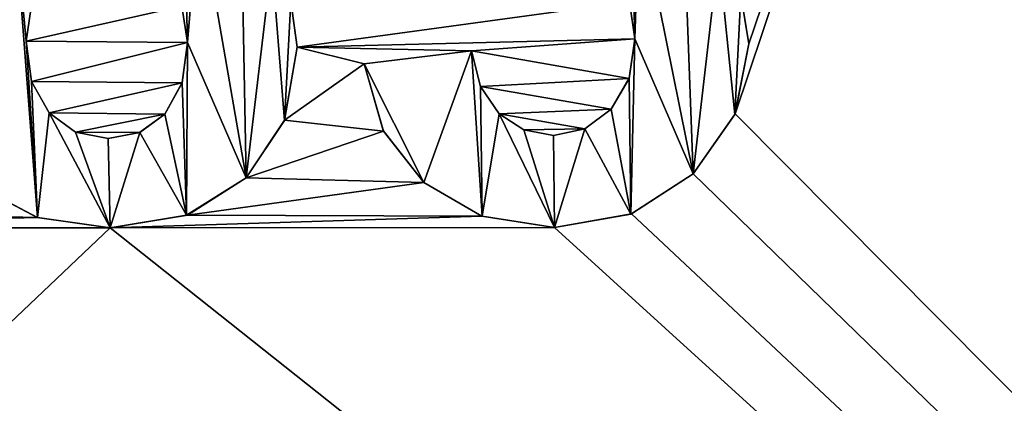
# Model space of a CAD drawing. Header units: millimetres. Extents: x -36.5 to 36.5, y -8.8 to 41.6.
# Tile 18 of 256: x -10.7 to -8.6, y 2.1 to 2.9. Entities that reach past the tile are written whole.
import ezdxf

# ---------------------------------------------------------------- set-up
doc = ezdxf.new("R2010")
doc.units = ezdxf.units.MM
doc.header["$LTSCALE"] = 65.185185
for name, color, linetype in [('1986', 7, 'CONTINUOUS'), ('1987', 7, 'CONTINUOUS'), ('1988', 7, 'CONTINUOUS'), ('1989', 7, 'CONTINUOUS'), ('2007', 7, 'CONTINUOUS'), ('2010', 7, 'CONTINUOUS'), ('2011', 7, 'CONTINUOUS'), ('2012', 7, 'CONTINUOUS'), ('2013', 7, 'CONTINUOUS'), ('2014', 7, 'CONTINUOUS'), ('2015', 7, 'CONTINUOUS'), ('2016', 7, 'CONTINUOUS'), ('2017', 7, 'CONTINUOUS'), ('2018', 7, 'CONTINUOUS'), ('2019', 7, 'CONTINUOUS'), ('2037', 7, 'CONTINUOUS'), ('2038', 7, 'CONTINUOUS'), ('2039', 7, 'CONTINUOUS'), ('2040', 7, 'CONTINUOUS'), ('2041', 7, 'CONTINUOUS'), ('2042', 7, 'CONTINUOUS'), ('2043', 7, 'CONTINUOUS'), ('546', 7, 'CONTINUOUS'), ('551', 7, 'CONTINUOUS')]:
    doc.layers.add(name, color=color, linetype=linetype)

msp = doc.modelspace()

# ---------------------------------------------------------------- linework, layer by layer
at = {"layer": '1986', "color": 7, "linetype": 'Continuous'}
for points in [[(-10.8294, 2.5742, 15.2), (-10.7027, 2.5076, 15.2), (-10.8294, 2.5742, 15), (-10.8294, 2.5742, 15.2)], [(-10.7027, 2.5076, 15.2), (-10.7022, 2.5075, 15), (-10.8294, 2.5742, 15), (-10.7027, 2.5076, 15.2)], [(-10.7027, 2.5076, 15.2), (-10.5452, 2.485, 15.2), (-10.7022, 2.5075, 15), (-10.7027, 2.5076, 15.2)], [(-10.5452, 2.485, 15.2), (-10.5452, 2.485, 15), (-10.7022, 2.5075, 15), (-10.5452, 2.485, 15.2)]]:
    msp.add_3dface(points, dxfattribs=at)
at = {"layer": '1987', "color": 7, "linetype": 'Continuous'}
for points in [[(-10.3784, 2.5127, 15.2), (-10.2516, 2.5931, 15.2), (-10.38, 2.5121, 15), (-10.3784, 2.5127, 15.2)], [(-10.2516, 2.5931, 15.2), (-10.2516, 2.5931, 15), (-10.38, 2.5121, 15), (-10.2516, 2.5931, 15.2)], [(-10.5452, 2.485, 15.2), (-10.3784, 2.5127, 15.2), (-10.5452, 2.485, 15), (-10.5452, 2.485, 15.2)], [(-10.3784, 2.5127, 15.2), (-10.38, 2.5121, 15), (-10.5452, 2.485, 15), (-10.3784, 2.5127, 15.2)]]:
    msp.add_3dface(points, dxfattribs=at)
at = {"layer": '1988', "color": 7, "linetype": 'Continuous'}
for points in [[(-10.1688, 2.7175, 15.2), (-10.141, 2.8747, 15.2), (-10.169, 2.7169, 15), (-10.1688, 2.7175, 15.2)], [(-10.141, 2.8747, 15.2), (-10.141, 2.8747, 15), (-10.169, 2.7169, 15), (-10.141, 2.8747, 15.2)], [(-10.2516, 2.5931, 15.2), (-10.1688, 2.7175, 15.2), (-10.2516, 2.5931, 15), (-10.2516, 2.5931, 15.2)], [(-10.1688, 2.7175, 15.2), (-10.169, 2.7169, 15), (-10.2516, 2.5931, 15), (-10.1688, 2.7175, 15.2)]]:
    msp.add_3dface(points, dxfattribs=at)
at = {"layer": '1989', "color": 7, "linetype": 'Continuous'}
for points in [[(-10.141, 2.8747, 15.2), (-10.155, 2.9737, 15.2), (-10.141, 2.8747, 15), (-10.141, 2.8747, 15.2)], [(-10.155, 2.9737, 15.2), (-10.1548, 2.973, 15), (-10.141, 2.8747, 15), (-10.155, 2.9737, 15.2)]]:
    msp.add_3dface(points, dxfattribs=at)
at = {"layer": '2007', "color": 7, "linetype": 'Continuous'}
for points in [[(-10.7268, 2.8874, 15.2), (-10.7161, 2.9562, 15.2), (-10.7268, 2.8874, 15), (-10.7268, 2.8874, 15.2)], [(-10.7268, 2.8874, 15), (-10.7161, 2.9562, 15.2), (-10.7162, 2.9558, 15), (-10.7268, 2.8874, 15)]]:
    msp.add_3dface(points, dxfattribs=at)
at = {"layer": '2010', "color": 7, "linetype": 'Continuous'}
for points in [[(-10.3906, 2.9632, 15.2), (-10.3781, 2.8849, 15.2), (-10.3905, 2.963, 15), (-10.3906, 2.9632, 15.2)], [(-10.3781, 2.8849, 15.2), (-10.3781, 2.8849, 15), (-10.3905, 2.963, 15), (-10.3781, 2.8849, 15.2)]]:
    msp.add_3dface(points, dxfattribs=at)
at = {"layer": '2011', "color": 7, "linetype": 'Continuous'}
for points in [[(-10.3781, 2.8849, 15.2), (-10.3896, 2.798, 15.2), (-10.3781, 2.8849, 15), (-10.3781, 2.8849, 15.2)], [(-10.3896, 2.798, 15.2), (-10.3895, 2.7984, 15), (-10.3781, 2.8849, 15), (-10.3896, 2.798, 15.2)], [(-10.3896, 2.798, 15.2), (-10.4267, 2.7306, 15.2), (-10.3895, 2.7984, 15), (-10.3896, 2.798, 15.2)], [(-10.4267, 2.7306, 15.2), (-10.4267, 2.7306, 15), (-10.3895, 2.7984, 15), (-10.4267, 2.7306, 15.2)]]:
    msp.add_3dface(points, dxfattribs=at)
at = {"layer": '2012', "color": 7, "linetype": 'Continuous'}
for points in [[(-10.4267, 2.7306, 15.2), (-10.4818, 2.6906, 15.2), (-10.4267, 2.7306, 15), (-10.4267, 2.7306, 15.2)], [(-10.4818, 2.6906, 15.2), (-10.4811, 2.6909, 15), (-10.4267, 2.7306, 15), (-10.4818, 2.6906, 15.2)], [(-10.4818, 2.6906, 15.2), (-10.5494, 2.6777, 15.2), (-10.4811, 2.6909, 15), (-10.4818, 2.6906, 15.2)], [(-10.5494, 2.6777, 15.2), (-10.5494, 2.6777, 15), (-10.4811, 2.6909, 15), (-10.5494, 2.6777, 15.2)]]:
    msp.add_3dface(points, dxfattribs=at)
at = {"layer": '2013', "color": 7, "linetype": 'Continuous'}
for points in [[(-10.6199, 2.6915, 15.2), (-10.6767, 2.7329, 15.2), (-10.6196, 2.6914, 15), (-10.6199, 2.6915, 15.2)], [(-10.6767, 2.7329, 15.2), (-10.6767, 2.7329, 15), (-10.6196, 2.6914, 15), (-10.6767, 2.7329, 15.2)], [(-10.5494, 2.6777, 15.2), (-10.6199, 2.6915, 15.2), (-10.5494, 2.6777, 15), (-10.5494, 2.6777, 15.2)], [(-10.6199, 2.6915, 15.2), (-10.6196, 2.6914, 15), (-10.5494, 2.6777, 15), (-10.6199, 2.6915, 15.2)]]:
    msp.add_3dface(points, dxfattribs=at)
at = {"layer": '2014', "color": 7, "linetype": 'Continuous'}
for points in [[(-10.7148, 2.8004, 15.2), (-10.7268, 2.8874, 15.2), (-10.7149, 2.8008, 15), (-10.7148, 2.8004, 15.2)], [(-10.7268, 2.8874, 15.2), (-10.7268, 2.8874, 15), (-10.7149, 2.8008, 15), (-10.7268, 2.8874, 15.2)], [(-10.7148, 2.8004, 15.2), (-10.7149, 2.8008, 15), (-10.6767, 2.7329, 15), (-10.7148, 2.8004, 15.2)], [(-10.6767, 2.7329, 15.2), (-10.7148, 2.8004, 15.2), (-10.6767, 2.7329, 15), (-10.6767, 2.7329, 15.2)]]:
    msp.add_3dface(points, dxfattribs=at)
at = {"layer": '2015', "color": 7, "linetype": 'Continuous'}
for points in [[(-9.9969, 2.8388, 15.2), (-9.9547, 2.6933, 15.2), (-9.9969, 2.8388, 15), (-9.9969, 2.8388, 15.2)], [(-9.9969, 2.8388, 15), (-9.9547, 2.6933, 15.2), (-9.9555, 2.6948, 15), (-9.9969, 2.8388, 15)], [(-9.9547, 2.6933, 15.2), (-9.8675, 2.5828, 15.2), (-9.9555, 2.6948, 15), (-9.9547, 2.6933, 15.2)], [(-9.8675, 2.5828, 15.2), (-9.8675, 2.5828, 15), (-9.9555, 2.6948, 15), (-9.8675, 2.5828, 15.2)]]:
    msp.add_3dface(points, dxfattribs=at)
at = {"layer": '2016', "color": 7, "linetype": 'Continuous'}
for points in [[(-9.8675, 2.5828, 15.2), (-9.7424, 2.5105, 15.2), (-9.8675, 2.5828, 15), (-9.8675, 2.5828, 15.2)], [(-9.7424, 2.5105, 15.2), (-9.7421, 2.5104, 15), (-9.8675, 2.5828, 15), (-9.7424, 2.5105, 15.2)], [(-9.7424, 2.5105, 15.2), (-9.5859, 2.4858, 15.2), (-9.7421, 2.5104, 15), (-9.7424, 2.5105, 15.2)], [(-9.5859, 2.4858, 15.2), (-9.5859, 2.4858, 15), (-9.7421, 2.5104, 15), (-9.5859, 2.4858, 15.2)]]:
    msp.add_3dface(points, dxfattribs=at)
at = {"layer": '2017', "color": 7, "linetype": 'Continuous'}
for points in [[(-9.4192, 2.5155, 15.2), (-9.2864, 2.6016, 15.2), (-9.421, 2.5149, 15), (-9.4192, 2.5155, 15.2)], [(-9.2864, 2.6016, 15.2), (-9.2864, 2.6016, 15), (-9.421, 2.5149, 15), (-9.2864, 2.6016, 15.2)], [(-9.5859, 2.4858, 15.2), (-9.4192, 2.5155, 15.2), (-9.5859, 2.4858, 15), (-9.5859, 2.4858, 15.2)], [(-9.4192, 2.5155, 15.2), (-9.421, 2.5149, 15), (-9.5859, 2.4858, 15), (-9.4192, 2.5155, 15.2)]]:
    msp.add_3dface(points, dxfattribs=at)
at = {"layer": '2018', "color": 7, "linetype": 'Continuous'}
for points in [[(-9.1958, 2.7307, 15.2), (-9.1664, 2.8823, 15.2), (-9.1964, 2.7296, 15), (-9.1958, 2.7307, 15.2)], [(-9.1664, 2.8823, 15.2), (-9.1664, 2.8823, 15), (-9.1964, 2.7296, 15), (-9.1664, 2.8823, 15.2)], [(-9.2864, 2.6016, 15.2), (-9.1958, 2.7307, 15.2), (-9.2864, 2.6016, 15), (-9.2864, 2.6016, 15.2)], [(-9.1958, 2.7307, 15.2), (-9.1964, 2.7296, 15), (-9.2864, 2.6016, 15), (-9.1958, 2.7307, 15.2)]]:
    msp.add_3dface(points, dxfattribs=at)
at = {"layer": '2019', "color": 7, "linetype": 'Continuous'}
for points in [[(-9.1664, 2.8823, 15.2), (-9.1833, 2.9883, 15.2), (-9.1664, 2.8823, 15), (-9.1664, 2.8823, 15.2)], [(-9.1833, 2.9883, 15.2), (-9.183, 2.9875, 15), (-9.1664, 2.8823, 15), (-9.1833, 2.9883, 15.2)]]:
    msp.add_3dface(points, dxfattribs=at)
at = {"layer": '2037', "color": 7, "linetype": 'Continuous'}
for points in [[(-9.4241, 2.9729, 15.2), (-9.412, 2.8926, 15.2), (-9.4239, 2.9723, 15), (-9.4241, 2.9729, 15.2)], [(-9.412, 2.8926, 15.2), (-9.412, 2.8926, 15), (-9.4239, 2.9723, 15), (-9.412, 2.8926, 15.2)]]:
    msp.add_3dface(points, dxfattribs=at)
at = {"layer": '2038', "color": 7, "linetype": 'Continuous'}
for points in [[(-9.412, 2.8926, 15.2), (-9.4247, 2.8073, 15.2), (-9.412, 2.8926, 15), (-9.412, 2.8926, 15.2)], [(-9.4247, 2.8073, 15.2), (-9.4244, 2.808, 15), (-9.412, 2.8926, 15), (-9.4247, 2.8073, 15.2)], [(-9.4247, 2.8073, 15.2), (-9.4631, 2.7408, 15.2), (-9.4244, 2.808, 15), (-9.4247, 2.8073, 15.2)], [(-9.4631, 2.7408, 15.2), (-9.4631, 2.7408, 15), (-9.4244, 2.808, 15), (-9.4631, 2.7408, 15.2)]]:
    msp.add_3dface(points, dxfattribs=at)
at = {"layer": '2039', "color": 7, "linetype": 'Continuous'}
for points in [[(-9.4631, 2.7408, 15.2), (-9.5202, 2.6983, 15.2), (-9.4631, 2.7408, 15), (-9.4631, 2.7408, 15.2)], [(-9.5202, 2.6983, 15.2), (-9.5199, 2.6985, 15), (-9.4631, 2.7408, 15), (-9.5202, 2.6983, 15.2)], [(-9.5202, 2.6983, 15.2), (-9.5876, 2.6845, 15.2), (-9.5199, 2.6985, 15), (-9.5202, 2.6983, 15.2)], [(-9.5876, 2.6845, 15.2), (-9.5876, 2.6845, 15), (-9.5199, 2.6985, 15), (-9.5876, 2.6845, 15.2)]]:
    msp.add_3dface(points, dxfattribs=at)
at = {"layer": '2040', "color": 7, "linetype": 'Continuous'}
for points in [[(-9.6522, 2.6963, 15.2), (-9.7055, 2.7312, 15.2), (-9.6518, 2.6962, 15), (-9.6522, 2.6963, 15.2)], [(-9.7055, 2.7312, 15.2), (-9.7055, 2.7312, 15), (-9.6518, 2.6962, 15), (-9.7055, 2.7312, 15.2)], [(-9.5876, 2.6845, 15.2), (-9.6522, 2.6963, 15.2), (-9.5876, 2.6845, 15), (-9.5876, 2.6845, 15.2)], [(-9.6522, 2.6963, 15.2), (-9.6518, 2.6962, 15), (-9.5876, 2.6845, 15), (-9.6522, 2.6963, 15.2)]]:
    msp.add_3dface(points, dxfattribs=at)
at = {"layer": '2041', "color": 7, "linetype": 'Continuous'}
for points in [[(-9.7454, 2.7898, 15.2), (-9.765, 2.867, 15.2), (-9.7455, 2.79, 15), (-9.7454, 2.7898, 15.2)], [(-9.765, 2.867, 15.2), (-9.765, 2.867, 15), (-9.7455, 2.79, 15), (-9.765, 2.867, 15.2)], [(-9.7454, 2.7898, 15.2), (-9.7455, 2.79, 15), (-9.7055, 2.7312, 15), (-9.7454, 2.7898, 15.2)], [(-9.7055, 2.7312, 15.2), (-9.7454, 2.7898, 15.2), (-9.7055, 2.7312, 15), (-9.7055, 2.7312, 15.2)]]:
    msp.add_3dface(points, dxfattribs=at)
at = {"layer": '2042', "color": 7, "linetype": 'Continuous'}
for points in [[(-9.765, 2.867, 15.2), (-9.9969, 2.8388, 15.2), (-9.765, 2.867, 15), (-9.765, 2.867, 15.2)], [(-9.9969, 2.8388, 15.2), (-9.9969, 2.8388, 15), (-9.765, 2.867, 15), (-9.9969, 2.8388, 15.2)]]:
    msp.add_3dface(points, dxfattribs=at)
at = {"layer": '2043', "color": 7, "linetype": 'Continuous'}
for points in [[(-10.3533, 3.1816, 15), (-10.4002, 3.7398, 15), (-10.3781, 2.8849, 15), (-10.3533, 3.1816, 15)], [(-10.3781, 2.8849, 15), (-10.4002, 3.7398, 15), (-10.3905, 2.963, 15), (-10.3781, 2.8849, 15)], [(-9.4239, 2.9723, 15), (-9.412, 2.8926, 15), (-9.4344, 3.734, 15), (-9.4239, 2.9723, 15)], [(-9.4344, 3.734, 15), (-9.412, 2.8926, 15), (-9.4026, 3.1791, 15), (-9.4344, 3.734, 15)], [(-10.7022, 2.5075, 15), (-10.7541, 3.1816, 15), (-10.8294, 2.5742, 15), (-10.7022, 2.5075, 15)], [(-10.7541, 3.1816, 15), (-10.7022, 2.5075, 15), (-10.7268, 2.8874, 15), (-10.7541, 3.1816, 15)], [(-10.7541, 3.1816, 15), (-10.7268, 2.8874, 15), (-10.7162, 2.9558, 15), (-10.7541, 3.1816, 15)], [(-10.2516, 2.5931, 15), (-10.3533, 3.1816, 15), (-10.3781, 2.8849, 15), (-10.2516, 2.5931, 15)], [(-10.2616, 3.1296, 15), (-10.3533, 3.1816, 15), (-10.2516, 2.5931, 15), (-10.2616, 3.1296, 15)], [(-9.4026, 3.1791, 15), (-9.412, 2.8926, 15), (-9.2864, 2.6016, 15), (-9.4026, 3.1791, 15)], [(-9.3061, 3.1416, 15), (-9.4026, 3.1791, 15), (-9.2864, 2.6016, 15), (-9.3061, 3.1416, 15)], [(-10.1958, 3.0596, 15), (-10.2616, 3.1296, 15), (-10.2516, 2.5931, 15), (-10.1958, 3.0596, 15)], [(-9.2314, 3.0757, 15), (-9.3061, 3.1416, 15), (-9.2864, 2.6016, 15), (-9.2314, 3.0757, 15)], [(-9.1964, 2.7296, 15), (-9.2314, 3.0757, 15), (-9.2864, 2.6016, 15), (-9.1964, 2.7296, 15)], [(-9.183, 2.9875, 15), (-9.2314, 3.0757, 15), (-9.1964, 2.7296, 15), (-9.183, 2.9875, 15)], [(-10.169, 2.7169, 15), (-10.1958, 3.0596, 15), (-10.2516, 2.5931, 15), (-10.169, 2.7169, 15)], [(-10.1548, 2.973, 15), (-10.1958, 3.0596, 15), (-10.169, 2.7169, 15), (-10.1548, 2.973, 15)], [(-9.1664, 2.8823, 15), (-9.183, 2.9875, 15), (-9.1964, 2.7296, 15), (-9.1664, 2.8823, 15)], [(-10.141, 2.8747, 15), (-10.1548, 2.973, 15), (-10.169, 2.7169, 15), (-10.141, 2.8747, 15)], [(-9.412, 2.8926, 15), (-9.4244, 2.808, 15), (-9.421, 2.5149, 15), (-9.412, 2.8926, 15)], [(-9.2864, 2.6016, 15), (-9.412, 2.8926, 15), (-9.421, 2.5149, 15), (-9.2864, 2.6016, 15)], [(-10.7268, 2.8874, 15), (-10.7022, 2.5075, 15), (-10.7149, 2.8008, 15), (-10.7268, 2.8874, 15)], [(-10.3895, 2.7984, 15), (-10.38, 2.5121, 15), (-10.3781, 2.8849, 15), (-10.3895, 2.7984, 15)], [(-10.38, 2.5121, 15), (-10.2516, 2.5931, 15), (-10.3781, 2.8849, 15), (-10.38, 2.5121, 15)], [(-9.765, 2.867, 15), (-9.9969, 2.8388, 15), (-9.8675, 2.5828, 15), (-9.765, 2.867, 15)], [(-9.7421, 2.5104, 15), (-9.765, 2.867, 15), (-9.8675, 2.5828, 15), (-9.7421, 2.5104, 15)], [(-9.7455, 2.79, 15), (-9.765, 2.867, 15), (-9.7421, 2.5104, 15), (-9.7455, 2.79, 15)], [(-9.8675, 2.5828, 15), (-9.9969, 2.8388, 15), (-9.9555, 2.6948, 15), (-9.8675, 2.5828, 15)], [(-9.4244, 2.808, 15), (-9.4631, 2.7408, 15), (-9.421, 2.5149, 15), (-9.4244, 2.808, 15)], [(-10.7149, 2.8008, 15), (-10.7022, 2.5075, 15), (-10.6767, 2.7329, 15), (-10.7149, 2.8008, 15)], [(-10.4267, 2.7306, 15), (-10.38, 2.5121, 15), (-10.3895, 2.7984, 15), (-10.4267, 2.7306, 15)], [(-9.7055, 2.7312, 15), (-9.7455, 2.79, 15), (-9.7421, 2.5104, 15), (-9.7055, 2.7312, 15)], [(-10.7022, 2.5075, 15), (-10.5452, 2.485, 15), (-10.6767, 2.7329, 15), (-10.7022, 2.5075, 15)], [(-10.6767, 2.7329, 15), (-10.5452, 2.485, 15), (-10.6196, 2.6914, 15), (-10.6767, 2.7329, 15)], [(-10.4811, 2.6909, 15), (-10.38, 2.5121, 15), (-10.4267, 2.7306, 15), (-10.4811, 2.6909, 15)], [(-9.5859, 2.4858, 15), (-9.7055, 2.7312, 15), (-9.7421, 2.5104, 15), (-9.5859, 2.4858, 15)], [(-9.6518, 2.6962, 15), (-9.7055, 2.7312, 15), (-9.5859, 2.4858, 15), (-9.6518, 2.6962, 15)], [(-9.4631, 2.7408, 15), (-9.5199, 2.6985, 15), (-9.421, 2.5149, 15), (-9.4631, 2.7408, 15)], [(-10.6196, 2.6914, 15), (-10.5452, 2.485, 15), (-10.5494, 2.6777, 15), (-10.6196, 2.6914, 15)], [(-10.5494, 2.6777, 15), (-10.5452, 2.485, 15), (-10.4811, 2.6909, 15), (-10.5494, 2.6777, 15)], [(-10.5452, 2.485, 15), (-10.38, 2.5121, 15), (-10.4811, 2.6909, 15), (-10.5452, 2.485, 15)], [(-9.5876, 2.6845, 15), (-9.6518, 2.6962, 15), (-9.5859, 2.4858, 15), (-9.5876, 2.6845, 15)], [(-9.5199, 2.6985, 15), (-9.5876, 2.6845, 15), (-9.5859, 2.4858, 15), (-9.5199, 2.6985, 15)], [(-9.421, 2.5149, 15), (-9.5199, 2.6985, 15), (-9.5859, 2.4858, 15), (-9.421, 2.5149, 15)]]:
    msp.add_3dface(points, dxfattribs=at)
at = {"layer": '546', "color": 7, "linetype": 'Continuous'}
for points in [[(-9.1958, 2.7307, 15.2), (-6.9823, 9.3111, 15.2), (-9.1664, 2.8823, 15.2), (-9.1958, 2.7307, 15.2)], [(-6.9823, 9.3111, 15.2), (-9.1958, 2.7307, 15.2), (-2.9984, -3.5, 15.2), (-6.9823, 9.3111, 15.2)], [(-9.1664, 2.8823, 15.2), (-6.9823, 9.3111, 15.2), (-9.1833, 2.9883, 15.2), (-9.1664, 2.8823, 15.2)], [(-10.7161, 2.9562, 15.2), (-10.7268, 2.8874, 15.2), (-10.3906, 2.9632, 15.2), (-10.7161, 2.9562, 15.2)], [(-10.3906, 2.9632, 15.2), (-10.7268, 2.8874, 15.2), (-10.3781, 2.8849, 15.2), (-10.3906, 2.9632, 15.2)], [(-10.155, 2.9737, 15.2), (-10.141, 2.8747, 15.2), (-9.4241, 2.9729, 15.2), (-10.155, 2.9737, 15.2)], [(-9.4241, 2.9729, 15.2), (-10.141, 2.8747, 15.2), (-9.412, 2.8926, 15.2), (-9.4241, 2.9729, 15.2)], [(-9.412, 2.8926, 15.2), (-10.141, 2.8747, 15.2), (-9.765, 2.867, 15.2), (-9.412, 2.8926, 15.2)], [(-9.4247, 2.8073, 15.2), (-9.412, 2.8926, 15.2), (-9.765, 2.867, 15.2), (-9.4247, 2.8073, 15.2)], [(-10.3781, 2.8849, 15.2), (-10.7268, 2.8874, 15.2), (-10.7148, 2.8004, 15.2), (-10.3781, 2.8849, 15.2)], [(-10.3896, 2.798, 15.2), (-10.3781, 2.8849, 15.2), (-10.7148, 2.8004, 15.2), (-10.3896, 2.798, 15.2)], [(-10.141, 2.8747, 15.2), (-10.1688, 2.7175, 15.2), (-9.9969, 2.8388, 15.2), (-10.141, 2.8747, 15.2)], [(-10.141, 2.8747, 15.2), (-9.9969, 2.8388, 15.2), (-9.765, 2.867, 15.2), (-10.141, 2.8747, 15.2)], [(-9.7454, 2.7898, 15.2), (-9.4247, 2.8073, 15.2), (-9.765, 2.867, 15.2), (-9.7454, 2.7898, 15.2)], [(-9.9969, 2.8388, 15.2), (-10.1688, 2.7175, 15.2), (-9.9547, 2.6933, 15.2), (-9.9969, 2.8388, 15.2)], [(-9.4631, 2.7408, 15.2), (-9.4247, 2.8073, 15.2), (-9.7454, 2.7898, 15.2), (-9.4631, 2.7408, 15.2)], [(-10.6767, 2.7329, 15.2), (-10.3896, 2.798, 15.2), (-10.7148, 2.8004, 15.2), (-10.6767, 2.7329, 15.2)], [(-10.4267, 2.7306, 15.2), (-10.3896, 2.798, 15.2), (-10.6767, 2.7329, 15.2), (-10.4267, 2.7306, 15.2)], [(-9.7055, 2.7312, 15.2), (-9.4631, 2.7408, 15.2), (-9.7454, 2.7898, 15.2), (-9.7055, 2.7312, 15.2)], [(-10.6199, 2.6915, 15.2), (-10.4267, 2.7306, 15.2), (-10.6767, 2.7329, 15.2), (-10.6199, 2.6915, 15.2)], [(-10.4818, 2.6906, 15.2), (-10.4267, 2.7306, 15.2), (-10.6199, 2.6915, 15.2), (-10.4818, 2.6906, 15.2)], [(-9.5202, 2.6983, 15.2), (-9.4631, 2.7408, 15.2), (-9.7055, 2.7312, 15.2), (-9.5202, 2.6983, 15.2)], [(-9.6522, 2.6963, 15.2), (-9.5202, 2.6983, 15.2), (-9.7055, 2.7312, 15.2), (-9.6522, 2.6963, 15.2)], [(-9.1958, 2.7307, 15.2), (-9.2864, 2.6016, 15.2), (-2.9984, -3.5, 15.2), (-9.1958, 2.7307, 15.2)], [(-10.1688, 2.7175, 15.2), (-10.2516, 2.5931, 15.2), (-9.9547, 2.6933, 15.2), (-10.1688, 2.7175, 15.2)], [(-10.5494, 2.6777, 15.2), (-10.4818, 2.6906, 15.2), (-10.6199, 2.6915, 15.2), (-10.5494, 2.6777, 15.2)], [(-9.9547, 2.6933, 15.2), (-10.2516, 2.5931, 15.2), (-9.8675, 2.5828, 15.2), (-9.9547, 2.6933, 15.2)], [(-9.5876, 2.6845, 15.2), (-9.5202, 2.6983, 15.2), (-9.6522, 2.6963, 15.2), (-9.5876, 2.6845, 15.2)], [(-9.2864, 2.6016, 15.2), (-9.4192, 2.5155, 15.2), (-2.9984, -3.5, 15.2), (-9.2864, 2.6016, 15.2)], [(-10.8294, 2.5742, 15.2), (-11.3866, 2.5235, 15.2), (-10.7027, 2.5076, 15.2), (-10.8294, 2.5742, 15.2)], [(-10.2516, 2.5931, 15.2), (-10.3784, 2.5127, 15.2), (-9.8675, 2.5828, 15.2), (-10.2516, 2.5931, 15.2)], [(-9.8675, 2.5828, 15.2), (-10.3784, 2.5127, 15.2), (-9.7424, 2.5105, 15.2), (-9.8675, 2.5828, 15.2)], [(-11.3866, 2.5235, 15.2), (-11.5726, 2.485, 15.2), (-10.7027, 2.5076, 15.2), (-11.3866, 2.5235, 15.2)], [(-10.3784, 2.5127, 15.2), (-10.5452, 2.485, 15.2), (-9.7424, 2.5105, 15.2), (-10.3784, 2.5127, 15.2)], [(-9.7424, 2.5105, 15.2), (-10.5452, 2.485, 15.2), (-9.5859, 2.4858, 15.2), (-9.7424, 2.5105, 15.2)], [(-9.4192, 2.5155, 15.2), (-9.5859, 2.4858, 15.2), (-2.9984, -3.5, 15.2), (-9.4192, 2.5155, 15.2)], [(-10.7027, 2.5076, 15.2), (-11.5726, 2.485, 15.2), (-10.5452, 2.485, 15.2), (-10.7027, 2.5076, 15.2)], [(-10.5452, 2.485, 15.2), (-11.5726, 2.485, 15.2), (-19.8, -6.3, 15.2), (-10.5452, 2.485, 15.2)], [(-2.9984, -3.5, 15.2), (-10.5452, 2.485, 15.2), (-19.8, -6.3, 15.2), (-2.9984, -3.5, 15.2)], [(-9.5859, 2.4858, 15.2), (-10.5452, 2.485, 15.2), (-2.9984, -3.5, 15.2), (-9.5859, 2.4858, 15.2)]]:
    msp.add_3dface(points, dxfattribs=at)
at = {"layer": '551', "color": 7, "linetype": 'Continuous'}
for points in [[(-16.7171, 16.6, -15.2), (-2.9984, -3.5, -15.2), (-19.8, 16.6, -15.2), (-16.7171, 16.6, -15.2)], [(-19.8, 16.6, -15.2), (-2.9984, -3.5, -15.2), (-19.8, -6.3, -15.2), (-19.8, 16.6, -15.2)], [(-10.2829, 16.6, -15.2), (-2.9984, -3.5, -15.2), (-16.7171, 16.6, -15.2), (-10.2829, 16.6, -15.2)], [(-6.2984, 16.6, -15.2), (-2.9984, -3.5, -15.2), (-10.2829, 16.6, -15.2), (-6.2984, 16.6, -15.2)]]:
    msp.add_3dface(points, dxfattribs=at)

doc.saveas('drawing.dxf')
